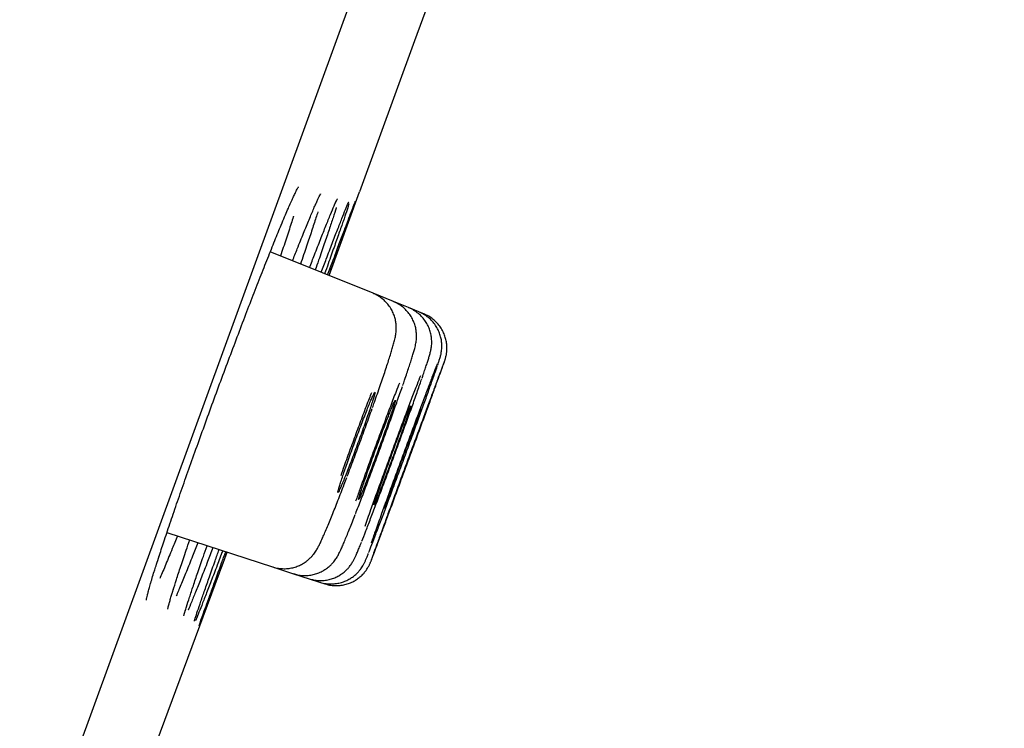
# Model space of a CAD drawing. Header units: millimetres. Extents: x 8 to 1095, y 12 to 2372.
# Tile 83 of 88: x 1043 to 1054, y 2247 to 2255. Entities that reach past the tile are written whole.
import ezdxf

# ---------------------------------------------------------------- set-up
doc = ezdxf.new("R2010")
doc.units = ezdxf.units.MM

msp = doc.modelspace()

# ---------------------------------------------------------------- linework, layer by layer
at = {"color": 7, "linetype": 'Continuous', "lineweight": 30}
for p, q in [((1064.775, 2303.877), (1029.462, 2206.854)), ((1048.337, 2256.378), (1047.741, 2254.742)), ((1047.741, 2254.742), (1047.146, 2253.106)), ((1046.815, 2252.201), (1047.146, 2253.106)), ((1047.291, 2252.008), (1046.179, 2252.457)), ((1047.511, 2251.919), (1047.291, 2252.008)), ((1047.676, 2251.853), (1047.511, 2251.919)), ((1047.785, 2251.808), (1047.676, 2251.853)), ((1047.84, 2251.786), (1047.785, 2251.808)), ((1045.061, 2249.418), (1046.204, 2249.046)), ((1046.204, 2249.046), (1046.43, 2248.973)), ((1046.43, 2248.973), (1046.599, 2248.918)), ((1046.599, 2248.918), (1046.712, 2248.881)), ((1045.129, 2248.799), (1045.13, 2248.803)), ((1046.712, 2248.881), (1046.768, 2248.863))]:
    msp.add_line(p, q, dxfattribs=at)
at = {"color": 7, "linetype": 'Continuous', "lineweight": 30, "flags": 128}
msp.add_lwpolyline([(1043.827, 2244.138), (1044.564, 2246.113), (1045.712, 2249.206)], dxfattribs=at)
at = {"color": 7, "linetype": 'Continuous', "lineweight": 30}
msp.add_arc((1396.65, 2127.748), 395.3, 152.54464, 170.40141, dxfattribs=at)
for points, knots in [([(1046.331, 2252.828), (1046.335, 2252.837), (1046.351, 2252.874), (1046.375, 2252.929), (1046.402, 2252.992), (1046.427, 2253.046), (1046.447, 2253.09), (1046.463, 2253.123), (1046.475, 2253.144), (1046.481, 2253.155), (1046.484, 2253.16), (1046.483, 2253.159), (1046.483, 2253.159)], [0, 0, 0, 0, 0.049794, 0.186979, 0.322916, 0.45705, 0.588569, 0.715879, 0.824058, 0.919406, 0.997965, 1, 1, 1, 1]), ([(1046.669, 2252.969), (1046.675, 2252.982), (1046.688, 2253.011), (1046.702, 2253.043), (1046.714, 2253.066), (1046.72, 2253.079), (1046.724, 2253.084), (1046.723, 2253.083), (1046.723, 2253.083)], [0, 0, 0, 0, 0.2103463, 0.4461681, 0.649885, 0.8305509, 0.9782461, 1, 1, 1, 1]), ([(1046.42, 2252.36), (1046.437, 2252.404), (1046.48, 2252.513), (1046.54, 2252.662), (1046.6, 2252.808), (1046.645, 2252.915), (1046.665, 2252.961), (1046.673, 2252.978)], [0, 0, 0, 0, 0.161449, 0.397367, 0.634037, 0.869955, 1, 1, 1, 1]), ([(1046.604, 2252.286), (1046.622, 2252.333), (1046.665, 2252.444), (1046.724, 2252.596), (1046.783, 2252.743), (1046.832, 2252.864), (1046.867, 2252.949), (1046.882, 2252.983), (1046.888, 2252.995)], [0, 0, 0, 0, 0.13571, 0.323837, 0.512563, 0.700689, 0.888844, 1, 1, 1, 1]), ([(1046.73, 2252.235), (1046.749, 2252.284), (1046.792, 2252.398), (1046.851, 2252.552), (1046.908, 2252.7), (1046.956, 2252.823), (1046.994, 2252.917), (1047.017, 2252.975), (1047.025, 2252.991), (1047.026, 2252.995)], [0, 0, 0, 0, 0.1241524, 0.2881482, 0.4526668, 0.6166626, 0.7806667, 0.9451937, 1, 1, 1, 1]), ([(1047.03, 2252.976), (1047.029, 2252.973), (1047.024, 2252.955), (1047.004, 2252.893), (1046.969, 2252.792), (1046.924, 2252.662), (1046.87, 2252.508), (1046.817, 2252.36), (1046.781, 2252.256), (1046.767, 2252.22)], [0, 0, 0, 0, 0.036697, 0.20994, 0.383735, 0.556978, 0.730211, 0.903997, 1, 1, 1, 1]), ([(1046.8, 2252.207), (1046.819, 2252.258), (1046.862, 2252.373), (1046.92, 2252.53), (1046.976, 2252.678), (1047.022, 2252.801), (1047.058, 2252.897), (1047.084, 2252.964), (1047.098, 2253.001), (1047.1, 2253.004), (1047.1, 2253.005)], [0, 0, 0, 0, 0.109418, 0.249244, 0.389515, 0.52934, 0.669166, 0.809437, 0.949263, 1, 1, 1, 1]), ([(1047.1, 2253), (1047.099, 2252.998), (1047.097, 2252.992), (1047.083, 2252.95), (1047.057, 2252.876), (1047.019, 2252.773), (1046.973, 2252.644), (1046.917, 2252.49), (1046.863, 2252.342), (1046.826, 2252.239), (1046.812, 2252.202)], [0, 0, 0, 0, 0.054573, 0.198617, 0.34266, 0.487162, 0.631205, 0.775246, 0.919747, 1, 1, 1, 1]), ([(1046.884, 2252.985), (1046.888, 2252.995), (1046.896, 2253.011), (1046.902, 2253.024), (1046.905, 2253.03), (1046.905, 2253.029), (1046.904, 2253.029)], [0, 0, 0, 0, 0.382105, 0.700269, 0.955366, 1, 1, 1, 1]), ([(1047.022, 2252.985), (1047.024, 2252.988), (1047.027, 2252.995), (1047.029, 2253), (1047.029, 2253), (1047.029, 2253)], [0, 0, 0, 0, 0.309803, 0.817642, 1, 1, 1, 1]), ([(1046.693, 2252.889), (1046.693, 2252.888), (1046.682, 2252.852), (1046.652, 2252.759), (1046.601, 2252.606), (1046.552, 2252.459), (1046.518, 2252.359), (1046.506, 2252.325)], [0, 0, 0, 0, 0.006268, 0.289319, 0.572311, 0.856205, 1, 1, 1, 1]), ([(1046.894, 2252.936), (1046.893, 2252.934), (1046.885, 2252.906), (1046.859, 2252.828), (1046.817, 2252.701), (1046.764, 2252.545), (1046.714, 2252.398), (1046.678, 2252.296), (1046.665, 2252.261)], [0, 0, 0, 0, 0.021673, 0.237875, 0.45339, 0.668878, 0.885054, 1, 1, 1, 1]), ([(1044.973, 2249.154), (1044.991, 2249.208), (1045.027, 2249.318), (1045.092, 2249.512), (1045.165, 2249.725), (1045.245, 2249.955), (1045.33, 2250.196), (1045.42, 2250.446), (1045.513, 2250.703), (1045.607, 2250.962), (1045.703, 2251.22), (1045.799, 2251.475), (1045.892, 2251.722), (1045.983, 2251.96), (1046.071, 2252.184), (1046.153, 2252.392), (1046.229, 2252.582), (1046.29, 2252.731), (1046.322, 2252.807), (1046.334, 2252.836)], [0, 0, 0, 0, 0.056224, 0.116807, 0.177196, 0.237587, 0.298171, 0.358562, 0.418935, 0.479501, 0.539875, 0.600241, 0.660799, 0.721165, 0.781545, 0.842116, 0.902496, 0.962903, 1, 1, 1, 1]), ([(1046.429, 2252.842), (1046.429, 2252.84), (1046.415, 2252.795), (1046.379, 2252.682), (1046.333, 2252.541), (1046.3, 2252.444), (1046.289, 2252.413)], [0, 0, 0, 0, 0.016412, 0.415462, 0.815786, 1, 1, 1, 1]), ([(1047.286, 2250.773), (1047.292, 2250.792), (1047.31, 2250.842), (1047.338, 2250.922), (1047.369, 2251.01), (1047.397, 2251.093), (1047.424, 2251.172), (1047.448, 2251.245), (1047.469, 2251.311), (1047.488, 2251.371), (1047.504, 2251.425), (1047.518, 2251.475), (1047.528, 2251.514), (1047.535, 2251.548), (1047.539, 2251.573), (1047.542, 2251.6), (1047.543, 2251.632), (1047.541, 2251.669), (1047.536, 2251.713), (1047.523, 2251.76), (1047.504, 2251.81), (1047.476, 2251.858), (1047.441, 2251.903), (1047.4, 2251.944), (1047.352, 2251.978), (1047.315, 2251.999), (1047.294, 2252.006), (1047.291, 2252.007)], [0, 0, 0, 0, 0.0341, 0.091226, 0.1488, 0.206745, 0.264986, 0.323483, 0.382291, 0.441529, 0.501485, 0.564598, 0.636433, 0.669609, 0.693935, 0.716316, 0.738126, 0.760423, 0.785116, 0.812329, 0.84115, 0.871008, 0.901563, 0.932555, 0.963806, 0.995202, 1, 1, 1, 1]), ([(1047.613, 2251.011), (1047.619, 2251.031), (1047.635, 2251.077), (1047.658, 2251.143), (1047.68, 2251.21), (1047.699, 2251.269), (1047.716, 2251.322), (1047.73, 2251.369), (1047.741, 2251.407), (1047.749, 2251.438), (1047.754, 2251.464), (1047.758, 2251.489), (1047.761, 2251.516), (1047.762, 2251.549), (1047.76, 2251.589), (1047.753, 2251.634), (1047.739, 2251.683), (1047.718, 2251.732), (1047.688, 2251.78), (1047.652, 2251.825), (1047.609, 2251.864), (1047.562, 2251.896), (1047.527, 2251.911), (1047.51, 2251.918)], [0, 0, 0, 0, 0.05351, 0.126457, 0.199633, 0.27312, 0.346953, 0.423264, 0.505948, 0.559408, 0.600824, 0.627021, 0.652334, 0.677716, 0.70584, 0.737905, 0.772701, 0.809191, 0.846909, 0.885435, 0.924459, 0.963774, 1, 1, 1, 1]), ([(1047.821, 2251.088), (1047.823, 2251.096), (1047.834, 2251.127), (1047.85, 2251.174), (1047.868, 2251.228), (1047.884, 2251.275), (1047.897, 2251.318), (1047.906, 2251.348), (1047.913, 2251.374), (1047.917, 2251.394), (1047.921, 2251.416), (1047.925, 2251.442), (1047.926, 2251.474), (1047.925, 2251.513), (1047.919, 2251.558), (1047.907, 2251.607), (1047.887, 2251.657), (1047.859, 2251.705), (1047.824, 2251.75), (1047.782, 2251.791), (1047.734, 2251.824), (1047.698, 2251.845), (1047.677, 2251.852), (1047.675, 2251.852)], [0, 0, 0, 0, 0.029108, 0.112423, 0.195704, 0.279751, 0.367313, 0.463375, 0.511225, 0.545459, 0.571985, 0.597912, 0.624851, 0.656406, 0.692913, 0.732239, 0.773643, 0.816639, 0.860669, 0.905332, 0.950369, 0.995615, 1, 1, 1, 1]), ([(1047.99, 2251.231), (1047.99, 2251.231), (1047.996, 2251.247), (1048.003, 2251.27), (1048.012, 2251.298), (1048.019, 2251.32), (1048.024, 2251.339), (1048.028, 2251.358), (1048.032, 2251.381), (1048.035, 2251.411), (1048.036, 2251.448), (1048.033, 2251.492), (1048.023, 2251.54), (1048.007, 2251.589), (1047.983, 2251.638), (1047.951, 2251.685), (1047.912, 2251.728), (1047.867, 2251.765), (1047.824, 2251.792), (1047.795, 2251.803), (1047.785, 2251.807)], [0, 0, 0, 0, 0.000905, 0.1183, 0.243417, 0.323684, 0.372224, 0.402507, 0.432506, 0.465534, 0.506767, 0.554883, 0.606466, 0.661733, 0.719852, 0.779799, 0.840861, 0.902591, 0.964706, 1, 1, 1, 1]), ([(1048.064, 2251.27), (1048.065, 2251.272), (1048.067, 2251.279), (1048.069, 2251.286), (1048.073, 2251.297), (1048.076, 2251.308), (1048.08, 2251.324), (1048.085, 2251.346), (1048.089, 2251.375), (1048.091, 2251.413), (1048.089, 2251.458), (1048.081, 2251.507), (1048.065, 2251.557), (1048.043, 2251.606), (1048.013, 2251.654), (1047.975, 2251.698), (1047.931, 2251.736), (1047.886, 2251.766), (1047.854, 2251.779), (1047.84, 2251.785)], [0, 0, 0, 0, 0.040145, 0.129206, 0.17142, 0.201214, 0.227176, 0.257736, 0.299294, 0.349209, 0.414516, 0.482281, 0.55136, 0.625225, 0.701723, 0.779818, 0.858867, 0.938475, 1, 1, 1, 1]), ([(1047.275, 2249.124), (1047.276, 2249.127), (1047.279, 2249.137), (1047.298, 2249.185), (1047.329, 2249.268), (1047.371, 2249.379), (1047.42, 2249.513), (1047.477, 2249.666), (1047.539, 2249.834), (1047.605, 2250.013), (1047.672, 2250.196), (1047.74, 2250.379), (1047.805, 2250.557), (1047.866, 2250.724), (1047.922, 2250.877), (1047.97, 2251.009), (1048.01, 2251.12), (1048.039, 2251.201), (1048.056, 2251.249), (1048.059, 2251.258), (1048.06, 2251.26)], [0, 0, 0, 0, 0.019064, 0.079128, 0.139192, 0.199257, 0.259322, 0.319387, 0.379452, 0.439517, 0.499582, 0.559647, 0.619711, 0.679775, 0.739838, 0.799902, 0.859965, 0.920028, 0.980091, 1, 1, 1, 1]), ([(1048.062, 2251.267), (1048.058, 2251.258), (1048.05, 2251.238), (1048.025, 2251.17), (1047.989, 2251.076), (1047.945, 2250.956), (1047.892, 2250.814), (1047.833, 2250.655), (1047.769, 2250.482), (1047.703, 2250.302), (1047.635, 2250.118), (1047.568, 2249.936), (1047.504, 2249.761), (1047.452, 2249.619), (1047.412, 2249.508), (1047.391, 2249.452), (1047.381, 2249.424)], [0, 0, 0, 0, 0.070948, 0.146794, 0.22264, 0.298487, 0.374335, 0.450182, 0.526029, 0.601877, 0.677723, 0.75357, 0.829416, 0.905262, 0.952631, 1, 1, 1, 1]), ([(1047.244, 2249.201), (1047.244, 2249.203), (1047.252, 2249.222), (1047.277, 2249.287), (1047.319, 2249.396), (1047.37, 2249.53), (1047.428, 2249.683), (1047.49, 2249.851), (1047.556, 2250.03), (1047.624, 2250.213), (1047.691, 2250.397), (1047.756, 2250.575), (1047.817, 2250.743), (1047.872, 2250.896), (1047.92, 2251.03), (1047.958, 2251.138), (1047.98, 2251.201), (1047.986, 2251.219), (1047.986, 2251.22)], [0, 0, 0, 0, 0.005884, 0.076784, 0.147686, 0.218587, 0.289487, 0.360386, 0.431282, 0.502177, 0.573069, 0.643961, 0.71485, 0.785739, 0.856629, 0.927518, 0.99841, 1, 1, 1, 1]), ([(1047.985, 2251.241), (1047.979, 2251.225), (1047.964, 2251.189), (1047.929, 2251.099), (1047.884, 2250.98), (1047.831, 2250.838), (1047.771, 2250.679), (1047.707, 2250.506), (1047.64, 2250.325), (1047.572, 2250.141), (1047.505, 2249.959), (1047.442, 2249.784), (1047.39, 2249.641), (1047.35, 2249.529), (1047.33, 2249.473), (1047.32, 2249.445)], [0, 0, 0, 0, 0.064383, 0.147564, 0.230745, 0.313924, 0.397104, 0.480279, 0.563455, 0.646626, 0.729796, 0.812963, 0.896131, 0.948065, 1, 1, 1, 1]), ([(1047.576, 2251.037), (1047.564, 2251.006), (1047.534, 2250.93), (1047.479, 2250.786), (1047.414, 2250.612), (1047.345, 2250.43), (1047.277, 2250.244), (1047.21, 2250.06), (1047.151, 2249.896), (1047.118, 2249.8), (1047.103, 2249.759)], [0, 0, 0, 0, 0.087915, 0.2226327, 0.3573129, 0.4919929, 0.6266369, 0.7612808, 0.8959059, 1, 1, 1, 1]), ([(1047.17, 2249.324), (1047.17, 2249.325), (1047.181, 2249.353), (1047.213, 2249.434), (1047.264, 2249.566), (1047.322, 2249.72), (1047.386, 2249.888), (1047.453, 2250.067), (1047.521, 2250.252), (1047.588, 2250.436), (1047.653, 2250.615), (1047.714, 2250.784), (1047.768, 2250.936), (1047.802, 2251.035), (1047.816, 2251.076), (1047.818, 2251.08)], [0, 0, 0, 0, 0.001365, 0.091262, 0.181159, 0.271048, 0.360936, 0.450811, 0.540686, 0.630549, 0.720412, 0.81027, 0.900128, 0.989989, 1, 1, 1, 1]), ([(1047.803, 2251.114), (1047.792, 2251.084), (1047.765, 2251.016), (1047.713, 2250.882), (1047.653, 2250.723), (1047.588, 2250.549), (1047.521, 2250.368), (1047.453, 2250.183), (1047.386, 2250), (1047.322, 2249.824), (1047.271, 2249.681), (1047.231, 2249.569), (1047.212, 2249.513), (1047.202, 2249.484)], [0, 0, 0, 0, 0.078061, 0.177767, 0.277472, 0.377165, 0.476856, 0.576534, 0.676212, 0.77588, 0.875549, 0.937775, 1, 1, 1, 1]), ([(1047.249, 2250.73), (1047.257, 2250.753), (1047.272, 2250.799), (1047.29, 2250.854), (1047.303, 2250.897), (1047.31, 2250.925), (1047.312, 2250.939), (1047.308, 2250.937), (1047.299, 2250.92), (1047.284, 2250.887), (1047.264, 2250.841), (1047.24, 2250.782), (1047.212, 2250.712), (1047.182, 2250.634), (1047.149, 2250.547), (1047.115, 2250.458), (1047.081, 2250.366), (1047.048, 2250.275), (1047.017, 2250.187), (1046.989, 2250.106), (1046.964, 2250.032), (1046.943, 2249.97), (1046.927, 2249.918), (1046.916, 2249.881), (1046.91, 2249.858), (1046.911, 2249.85), (1046.917, 2249.858), (1046.928, 2249.881), (1046.945, 2249.919), (1046.967, 2249.97), (1046.992, 2250.033), (1047.021, 2250.106), (1047.053, 2250.188), (1047.086, 2250.276), (1047.12, 2250.367), (1047.153, 2250.458), (1047.186, 2250.548), (1047.219, 2250.642), (1047.238, 2250.699), (1047.249, 2250.73)], [0, 0, 0, 0, 0.0264651, 0.0536978, 0.0801628, 0.1073948, 0.1338688, 0.1611101, 0.1875918, 0.2148415, 0.2413232, 0.2685732, 0.295047, 0.3222891, 0.3487506, 0.3759801, 0.4024304, 0.429648, 0.456093, 0.4833048, 0.5097528, 0.5369673, 0.5634252, 0.5906497, 0.6171201, 0.6443577, 0.6708377, 0.6980856, 0.7245682, 0.7518191, 0.778296, 0.8055413, 0.8320068, 0.8592404, 0.8856938, 0.9129147, 0.9393605, 0.9665732, 1, 1, 1, 1]), ([(1047.274, 2250.931), (1047.265, 2250.91), (1047.236, 2250.836), (1047.182, 2250.693), (1047.114, 2250.51), (1047.045, 2250.323), (1046.986, 2250.162), (1046.953, 2250.068), (1046.941, 2250.033)], [0, 0, 0, 0, 0.080154, 0.280246, 0.480337, 0.680343, 0.880349, 1, 1, 1, 1]), ([(1047.103, 2249.626), (1047.103, 2249.626), (1047.121, 2249.671), (1047.163, 2249.779), (1047.226, 2249.946), (1047.294, 2250.127), (1047.362, 2250.312), (1047.43, 2250.497), (1047.495, 2250.677), (1047.555, 2250.847), (1047.59, 2250.948), (1047.608, 2250.998)], [0, 0, 0, 0, 0.000323, 0.125328, 0.250332, 0.3753, 0.500268, 0.625206, 0.750145, 0.875072, 1, 1, 1, 1]), ([(1047.468, 2250.648), (1047.476, 2250.671), (1047.491, 2250.717), (1047.509, 2250.771), (1047.523, 2250.813), (1047.531, 2250.841), (1047.533, 2250.854), (1047.53, 2250.852), (1047.521, 2250.834), (1047.507, 2250.802), (1047.487, 2250.755), (1047.464, 2250.697), (1047.437, 2250.627), (1047.407, 2250.549), (1047.374, 2250.463), (1047.341, 2250.374), (1047.307, 2250.283), (1047.275, 2250.193), (1047.243, 2250.106), (1047.215, 2250.025), (1047.19, 2249.952), (1047.169, 2249.89), (1047.152, 2249.839), (1047.141, 2249.803), (1047.135, 2249.78), (1047.135, 2249.773), (1047.14, 2249.781), (1047.151, 2249.804), (1047.167, 2249.842), (1047.188, 2249.893), (1047.213, 2249.956), (1047.242, 2250.029), (1047.273, 2250.111), (1047.305, 2250.198), (1047.339, 2250.289), (1047.372, 2250.379), (1047.405, 2250.469), (1047.438, 2250.561), (1047.457, 2250.617), (1047.468, 2250.648)], [0, 0, 0, 0, 0.026464, 0.053695, 0.080159, 0.10739, 0.13386, 0.161097, 0.187571, 0.214813, 0.241288, 0.268531, 0.295002, 0.32224, 0.348703, 0.375934, 0.40239, 0.429614, 0.456066, 0.483286, 0.509739, 0.53696, 0.56342, 0.590646, 0.617113, 0.644348, 0.670821, 0.698062, 0.724538, 0.751781, 0.778253, 0.805493, 0.831959, 0.859192, 0.88565, 0.912876, 0.939329, 0.966549, 1, 1, 1, 1]), ([(1047.012, 2250.029), (1047.035, 2250.088), (1047.08, 2250.208), (1047.149, 2250.395), (1047.217, 2250.581), (1047.26, 2250.701), (1047.281, 2250.76)], [0, 0, 0, 0, 0.2500467, 0.5000931, 0.7500465, 1, 1, 1, 1]), ([(1047.632, 2250.588), (1047.639, 2250.61), (1047.655, 2250.655), (1047.674, 2250.709), (1047.687, 2250.751), (1047.696, 2250.778), (1047.699, 2250.791), (1047.696, 2250.788), (1047.687, 2250.77), (1047.674, 2250.737), (1047.655, 2250.691), (1047.632, 2250.632), (1047.606, 2250.563), (1047.576, 2250.485), (1047.544, 2250.399), (1047.511, 2250.311), (1047.478, 2250.22), (1047.445, 2250.13), (1047.414, 2250.044), (1047.385, 2249.964), (1047.36, 2249.892), (1047.338, 2249.83), (1047.321, 2249.78), (1047.31, 2249.744), (1047.303, 2249.722), (1047.303, 2249.715), (1047.308, 2249.724), (1047.318, 2249.747), (1047.334, 2249.785), (1047.354, 2249.836), (1047.378, 2249.9), (1047.406, 2249.972), (1047.437, 2250.054), (1047.469, 2250.14), (1047.503, 2250.23), (1047.536, 2250.321), (1047.568, 2250.409), (1047.601, 2250.501), (1047.621, 2250.557), (1047.632, 2250.588)], [0, 0, 0, 0, 0.026463, 0.053694, 0.080157, 0.107388, 0.133854, 0.161088, 0.187557, 0.214793, 0.241263, 0.268501, 0.294968, 0.322204, 0.348668, 0.3759, 0.40236, 0.429588, 0.456046, 0.483271, 0.509729, 0.536955, 0.563416, 0.590644, 0.617109, 0.644342, 0.67081, 0.698046, 0.724516, 0.751753, 0.778222, 0.805458, 0.831924, 0.859157, 0.885618, 0.912847, 0.939305, 0.966531, 1, 1, 1, 1]), ([(1047.807, 2250.745), (1047.807, 2250.745), (1047.806, 2250.745), (1047.799, 2250.727), (1047.786, 2250.695), (1047.768, 2250.648), (1047.746, 2250.59), (1047.72, 2250.52), (1047.691, 2250.443), (1047.659, 2250.358), (1047.626, 2250.269), (1047.593, 2250.179), (1047.56, 2250.09), (1047.529, 2250.003), (1047.5, 2249.924), (1047.474, 2249.852), (1047.453, 2249.791), (1047.435, 2249.741), (1047.423, 2249.705), (1047.416, 2249.683), (1047.416, 2249.681), (1047.416, 2249.68)], [0, 0, 0, 0, 0.0385451, 0.0914679, 0.1459254, 0.1988494, 0.2533082, 0.3062315, 0.3606896, 0.4136103, 0.4680659, 0.5209836, 0.5754361, 0.6283515, 0.6828015, 0.7357163, 0.7901656, 0.843082, 0.8975327, 0.9504518, 1, 1, 1, 1]), ([(1047.863, 2250.724), (1047.862, 2250.724), (1047.862, 2250.723), (1047.855, 2250.705), (1047.843, 2250.673), (1047.826, 2250.626), (1047.804, 2250.568), (1047.778, 2250.498), (1047.749, 2250.421), (1047.718, 2250.336), (1047.685, 2250.247), (1047.652, 2250.157), (1047.619, 2250.068), (1047.588, 2249.982), (1047.559, 2249.903), (1047.533, 2249.831), (1047.511, 2249.77), (1047.493, 2249.721), (1047.48, 2249.686), (1047.472, 2249.664), (1047.472, 2249.662), (1047.472, 2249.661)], [0, 0, 0, 0, 0.038681, 0.091605, 0.146063, 0.198987, 0.253445, 0.30637, 0.360829, 0.413753, 0.468212, 0.521136, 0.575595, 0.628518, 0.682977, 0.735899, 0.790357, 0.843279, 0.897737, 0.950659, 1, 1, 1, 1]), ([(1046.205, 2249.048), (1046.211, 2249.045), (1046.236, 2249.036), (1046.281, 2249.029), (1046.34, 2249.026), (1046.395, 2249.031), (1046.447, 2249.044), (1046.495, 2249.062), (1046.538, 2249.084), (1046.575, 2249.11), (1046.605, 2249.136), (1046.63, 2249.162), (1046.65, 2249.186), (1046.666, 2249.208), (1046.679, 2249.228), (1046.691, 2249.249), (1046.705, 2249.275), (1046.722, 2249.309), (1046.741, 2249.352), (1046.765, 2249.405), (1046.79, 2249.465), (1046.818, 2249.532), (1046.848, 2249.605), (1046.879, 2249.683), (1046.911, 2249.764), (1046.944, 2249.851), (1046.977, 2249.935), (1046.998, 2249.991), (1047.008, 2250.016)], [0, 0, 0, 0, 0.009915, 0.041939, 0.072564, 0.101944, 0.130148, 0.157184, 0.18299, 0.207395, 0.230107, 0.250966, 0.27055, 0.290322, 0.311799, 0.337356, 0.371071, 0.423692, 0.486357, 0.546004, 0.609118, 0.669591, 0.728607, 0.786495, 0.84332, 0.89905, 0.955177, 1, 1, 1, 1]), ([(1046.43, 2248.974), (1046.445, 2248.97), (1046.478, 2248.959), (1046.532, 2248.953), (1046.589, 2248.954), (1046.644, 2248.963), (1046.694, 2248.978), (1046.739, 2248.998), (1046.78, 2249.022), (1046.814, 2249.049), (1046.843, 2249.076), (1046.865, 2249.101), (1046.883, 2249.124), (1046.896, 2249.144), (1046.908, 2249.163), (1046.918, 2249.182), (1046.93, 2249.205), (1046.944, 2249.235), (1046.961, 2249.274), (1046.983, 2249.324), (1047.006, 2249.381), (1047.032, 2249.446), (1047.061, 2249.517), (1047.083, 2249.572), (1047.096, 2249.606), (1047.098, 2249.613)], [0, 0, 0, 0, 0.030308, 0.069883, 0.107778, 0.144133, 0.178998, 0.21235, 0.244068, 0.273875, 0.301287, 0.325991, 0.348769, 0.371613, 0.396559, 0.426544, 0.466688, 0.530249, 0.607694, 0.681894, 0.760406, 0.835984, 0.909987, 0.982742, 1, 1, 1, 1]), ([(1047.32, 2249.445), (1047.304, 2249.402), (1047.286, 2249.349), (1047.273, 2249.312), (1047.27, 2249.305)], [0, 0, 0, 0, 0.8118988, 1, 1, 1, 1]), ([(1045.174, 2249.381), (1045.155, 2249.334), (1045.11, 2249.224), (1045.049, 2249.075), (1045.005, 2248.969), (1044.986, 2248.926), (1044.984, 2248.922)], [0, 0, 0, 0, 0.258017, 0.613092, 0.967039, 1, 1, 1, 1]), ([(1045.211, 2249.053), (1045.23, 2249.109), (1045.259, 2249.197), (1045.295, 2249.3), (1045.308, 2249.338)], [0, 0, 0, 0, 0.6405564, 1, 1, 1, 1]), ([(1047.381, 2249.424), (1047.366, 2249.383), (1047.336, 2249.301), (1047.303, 2249.209), (1047.28, 2249.143), (1047.273, 2249.125), (1047.27, 2249.116)], [0, 0, 0, 0, 0.2573653, 0.5147306, 0.7720959, 1, 1, 1, 1]), ([(1045.396, 2249.309), (1045.377, 2249.26), (1045.332, 2249.146), (1045.27, 2248.992), (1045.211, 2248.849), (1045.175, 2248.763), (1045.162, 2248.732), (1045.161, 2248.732)], [0, 0, 0, 0, 0.203205, 0.468449, 0.732851, 0.997335, 1, 1, 1, 1]), ([(1045.559, 2249.256), (1045.539, 2249.204), (1045.495, 2249.088), (1045.434, 2248.933), (1045.375, 2248.786), (1045.328, 2248.669), (1045.299, 2248.6), (1045.289, 2248.578), (1045.289, 2248.578)], [0, 0, 0, 0, 0.166419, 0.374773, 0.582465, 0.790191, 0.998579, 1, 1, 1, 1]), ([(1045.395, 2248.986), (1045.415, 2249.042), (1045.445, 2249.132), (1045.482, 2249.237), (1045.496, 2249.276)], [0, 0, 0, 0, 0.628375, 1, 1, 1, 1]), ([(1045.521, 2248.939), (1045.541, 2248.996), (1045.573, 2249.086), (1045.611, 2249.193), (1045.626, 2249.234)], [0, 0, 0, 0, 0.6184274, 1, 1, 1, 1]), ([(1046.599, 2248.919), (1046.615, 2248.914), (1046.649, 2248.904), (1046.704, 2248.898), (1046.761, 2248.899), (1046.815, 2248.908), (1046.865, 2248.924), (1046.91, 2248.944), (1046.95, 2248.969), (1046.985, 2248.996), (1047.014, 2249.023), (1047.036, 2249.049), (1047.053, 2249.072), (1047.066, 2249.092), (1047.076, 2249.109), (1047.085, 2249.125), (1047.093, 2249.142), (1047.105, 2249.168), (1047.12, 2249.202), (1047.14, 2249.251), (1047.154, 2249.286), (1047.164, 2249.31), (1047.165, 2249.312)], [0, 0, 0, 0, 0.042953, 0.095847, 0.146488, 0.195053, 0.241603, 0.286103, 0.328409, 0.368197, 0.404807, 0.437344, 0.465957, 0.492883, 0.521367, 0.554233, 0.596822, 0.659303, 0.783698, 0.88222, 0.986789, 1, 1, 1, 1]), ([(1044.929, 2249.016), (1044.936, 2249.035), (1044.95, 2249.081), (1044.967, 2249.132), (1044.976, 2249.162)], [0, 0, 0, 0, 0.428876, 1, 1, 1, 1]), ([(1045.664, 2249.222), (1045.644, 2249.168), (1045.599, 2249.05), (1045.539, 2248.892), (1045.482, 2248.746), (1045.435, 2248.625), (1045.398, 2248.533), (1045.377, 2248.481), (1045.371, 2248.468), (1045.37, 2248.467)], [0, 0, 0, 0, 0.140957, 0.310794, 0.48009, 0.649397, 0.819243, 0.988549, 1, 1, 1, 1]), ([(1045.71, 2249.207), (1045.69, 2249.152), (1045.645, 2249.032), (1045.586, 2248.872), (1045.531, 2248.725), (1045.485, 2248.605), (1045.449, 2248.51), (1045.424, 2248.445), (1045.411, 2248.412), (1045.41, 2248.409), (1045.41, 2248.409)], [0, 0, 0, 0, 0.121494, 0.264268, 0.406588, 0.548908, 0.691682, 0.834002, 0.976321, 1, 1, 1, 1]), ([(1045.59, 2248.915), (1045.61, 2248.971), (1045.643, 2249.062), (1045.682, 2249.17), (1045.697, 2249.211)], [0, 0, 0, 0, 0.6155359, 1, 1, 1, 1]), ([(1046.712, 2248.883), (1046.716, 2248.881), (1046.738, 2248.872), (1046.782, 2248.865), (1046.84, 2248.861), (1046.896, 2248.866), (1046.948, 2248.877), (1046.996, 2248.895), (1047.04, 2248.917), (1047.078, 2248.943), (1047.111, 2248.971), (1047.138, 2248.999), (1047.158, 2249.025), (1047.174, 2249.048), (1047.185, 2249.066), (1047.193, 2249.081), (1047.199, 2249.094), (1047.205, 2249.107), (1047.213, 2249.125), (1047.223, 2249.149), (1047.233, 2249.172), (1047.239, 2249.189), (1047.24, 2249.192)], [0, 0, 0, 0, 0.01257, 0.07723, 0.13899, 0.198164, 0.254897, 0.309214, 0.361036, 0.410164, 0.456208, 0.498373, 0.535245, 0.566139, 0.593458, 0.621386, 0.65336, 0.694754, 0.755394, 0.865815, 0.982422, 1, 1, 1, 1]), ([(1044.891, 2248.891), (1044.895, 2248.902), (1044.904, 2248.935), (1044.917, 2248.977), (1044.927, 2249.009), (1044.929, 2249.016)], [0, 0, 0, 0, 0.300869, 0.860633, 1, 1, 1, 1]), ([(1045.127, 2248.794), (1045.139, 2248.831), (1045.163, 2248.907), (1045.194, 2249.003), (1045.211, 2249.053)], [0, 0, 0, 0, 0.48352, 1, 1, 1, 1]), ([(1046.768, 2248.865), (1046.78, 2248.861), (1046.811, 2248.85), (1046.862, 2248.844), (1046.92, 2248.844), (1046.974, 2248.851), (1047.025, 2248.866), (1047.071, 2248.885), (1047.113, 2248.909), (1047.149, 2248.937), (1047.18, 2248.965), (1047.205, 2248.994), (1047.224, 2249.021), (1047.239, 2249.044), (1047.248, 2249.062), (1047.254, 2249.075), (1047.259, 2249.084), (1047.262, 2249.092), (1047.265, 2249.101), (1047.268, 2249.107), (1047.27, 2249.113), (1047.271, 2249.114)], [0, 0, 0, 0, 0.050343, 0.130648, 0.207469, 0.281104, 0.351666, 0.419134, 0.483365, 0.544089, 0.600866, 0.652976, 0.699029, 0.736343, 0.764358, 0.788331, 0.813253, 0.8457, 0.892614, 0.971894, 1, 1, 1, 1]), ([(1045.258, 2248.568), (1045.262, 2248.583), (1045.274, 2248.623), (1045.304, 2248.715), (1045.345, 2248.838), (1045.378, 2248.937), (1045.395, 2248.986)], [0, 0, 0, 0, 0.1767373, 0.4630916, 0.7315458, 1, 1, 1, 1]), ([(1045.359, 2248.465), (1045.362, 2248.473), (1045.369, 2248.497), (1045.392, 2248.567), (1045.426, 2248.668), (1045.469, 2248.792), (1045.504, 2248.89), (1045.521, 2248.939)], [0, 0, 0, 0, 0.126036, 0.352133, 0.577511, 0.788756, 1, 1, 1, 1]), ([(1045.408, 2248.408), (1045.409, 2248.411), (1045.412, 2248.419), (1045.428, 2248.466), (1045.455, 2248.542), (1045.492, 2248.645), (1045.536, 2248.768), (1045.572, 2248.866), (1045.59, 2248.915)], [0, 0, 0, 0, 0.1152186, 0.2966161, 0.478592, 0.6599895, 0.8299947, 1, 1, 1, 1]), ([(1044.838, 2248.687), (1044.838, 2248.688), (1044.838, 2248.688), (1044.839, 2248.696), (1044.843, 2248.713), (1044.849, 2248.74), (1044.859, 2248.777), (1044.871, 2248.824), (1044.883, 2248.864), (1044.89, 2248.887), (1044.891, 2248.891)], [0, 0, 0, 0, 0.06467, 0.176062, 0.308746, 0.459932, 0.624574, 0.797617, 0.96754, 1, 1, 1, 1]), ([(1045.118, 2248.764), (1045.119, 2248.767), (1045.122, 2248.777), (1045.126, 2248.79), (1045.129, 2248.799)], [0, 0, 0, 0, 0.267176, 1, 1, 1, 1]), ([(1045.07, 2248.591), (1045.07, 2248.591), (1045.07, 2248.591), (1045.071, 2248.598), (1045.075, 2248.613), (1045.081, 2248.637), (1045.091, 2248.672), (1045.103, 2248.714), (1045.113, 2248.748), (1045.118, 2248.764)], [0, 0, 0, 0, 0.049392, 0.165261, 0.306142, 0.469135, 0.648116, 0.83682, 1, 1, 1, 1]), ([(1045.244, 2248.516), (1045.244, 2248.516), (1045.244, 2248.517), (1045.246, 2248.527), (1045.251, 2248.545), (1045.256, 2248.562), (1045.26, 2248.576), (1045.261, 2248.578)], [0, 0, 0, 0, 0.155949, 0.379313, 0.650234, 0.958761, 1, 1, 1, 1]), ([(1045.358, 2248.458), (1045.358, 2248.458), (1045.357, 2248.458), (1045.359, 2248.463), (1045.361, 2248.471), (1045.363, 2248.475)], [0, 0, 0, 0, 0.172309, 0.586766, 1, 1, 1, 1])]:
    msp.add_open_spline(points, degree=3, knots=knots, dxfattribs=at)

doc.saveas('drawing.dxf')
